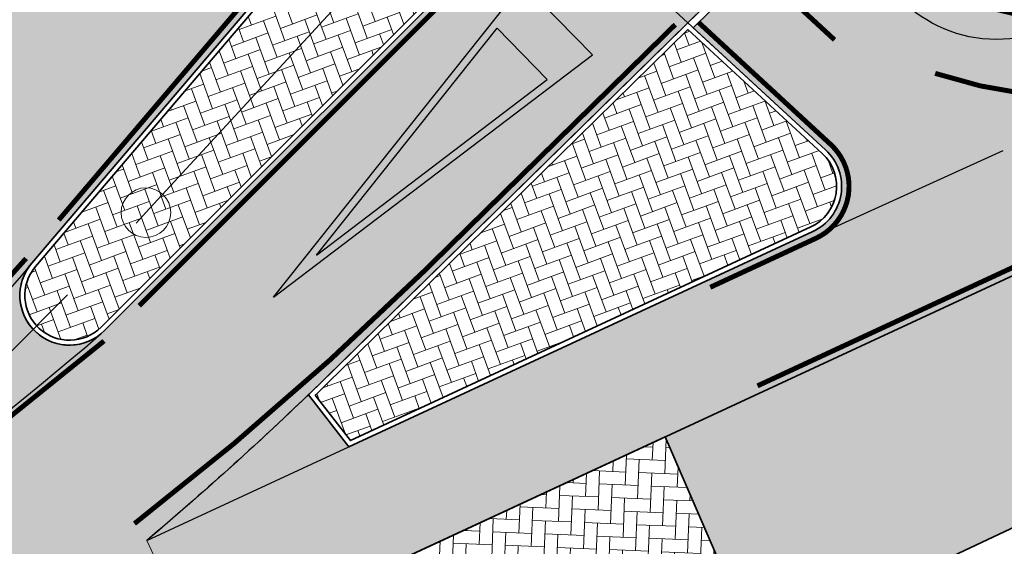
# Model space of a CAD drawing. Header units: metres. Extents: x 180563 to 183411, y 416314 to 418230.
# Tile 42 of 256: x 180968 to 180988, y 417815 to 417826. Entities that reach past the tile are written whole.
import ezdxf
from ezdxf import colors
from ezdxf.entities.mleader import LeaderData, LeaderLine
from ezdxf.math import Vec2, Vec3

# ---------------------------------------------------------------- set-up
doc = ezdxf.new("R2010")
doc.units = ezdxf.units.M
for name, pattern in [('AM-AS', [16, 10, -2, 2, -2]), ('VW-1-1_STREEP', [2, 1, -1]), ('VW-30-270_STREEP', [3, 0.3, -2.7])]:
    doc.linetypes.add(name, pattern=pattern)
doc.layers.get('0').update_dxf_attribs({"color": 40, "lineweight": 0})
for name, color, linetype, lineweight in [('N-WE-AM-AS_WEG_ERFTOEGANGSWEG-G', 6, 'AM-AS', 18), ('N-WE-AM-TANGENTPUNT-G', 7, 'Continuous', 18), ('N-WE-GR-BOOM-S', 90, 'Continuous', 25), ('N-WE-IE-TERREINAFSCHEIDING_KUNSTMATIG_HEKWERK_WILDRASTER-G', 30, 'IE-TERREINAFSCHEIDING-KUNSTMATIG', 35), ('N-WE-VH-GOOT_TEGEL-G', 170, 'Continuous', 25), ('N-WE-VH-KANTOPSLUITING_ACHTERKANTBAND-G', 50, 'Continuous', 35), ('N-WE-VH-KANTVERHARDING_ETW-G', 7, 'Continuous', 35), ('N-WE-VH-KANTVERHARDING_FIETSPAD-G', 7, 'Continuous', 35), ('N-WE-VH-KANTVERHARDING_INRIT-G', 7, 'Continuous', 35), ('N-WE-VW-MARKERING_DWARS_DRIEHOEK_3030-G', 7, 'VW-HAAIETAND30-L-N', 25), ('N-WE-VW-MARKERING_LANGS_STREEP_11_010-G', 7, 'VW-1-1_STREEP', 25), ('N-WE-VW-MARKERING_LANGS_STREEP_30270_010-G', 7, 'VW-30-270_STREEP', 25), ('N-WE-VW-MARKERING_LANGS_STREEP_DOORGETROKKEN_010-G', 7, 'Continuous', 25), ('N-WE-VW-MARKERING_PUNTSTUK-G', 7, 'Continuous', 25), ('N-WE-VW-MARKERING_VERKEERSTEKEN-S', 7, 'Continuous', 25), ('N-WE-WH-T18', 7, 'Continuous', 18)]:
    doc.layers.add(name, color=color, linetype=linetype, lineweight=lineweight)
doc.layers.add('N-WE-GW-BERM-A', color=70, linetype='Continuous', lineweight=25, true_color=0x7fff00, transparency=0.6)
for name, color, linetype, lineweight, transparency in [('N-WE-VH-VERHARDING_ASFALT_DEKLAAG-A', 252, 'Continuous', 18, 0.5), ('N-WE-VH-VERHARDING_BETON-A', 252, 'Continuous', 18, 0.75), ('N-WE-VH-VERHARDING_BETONSTRAATSTEEN_KEIFORMAAT-A', 192, 'Continuous', 18, 0.25)]:
    doc.layers.add(name, color=color, linetype=linetype, lineweight=lineweight, transparency=transparency)
doc.styles.add('NLCS-ISO-M500-T25', font='NLCS-ISO.ttf', dxfattribs={"height": 1.25})
doc.linetypes.add('IE-TERREINAFSCHEIDING-KUNSTMATIG', pattern='A,4,[82,NLCS.SHX,S=0.75,R=90,X=0,Y=0],4,-2', length=10)
doc.linetypes.add('VW-HAAIETAND30-L-N', pattern='A,0,-0.3,[150,NLCS.SHX,S=0.6,R=0,X=-0.5,Y=-0.15],-0.3', length=0.6)
pattern_1 = [(20.09087510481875, (0, 0), (0.1563551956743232, 0.3366980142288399), [0.7874999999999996, -0.2624999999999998]), (290.0908751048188, (-0.1803428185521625, 0.4930532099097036), (0.1563551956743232, 0.3366980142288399), [0.7874999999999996, -0.2624999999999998])]

# ---------------------------------------------------------------- blocks, each defined once
blk = doc.blocks.new('N-SVW-MARKERING_VERKEERSTEKEN_VOORWAARSCHUWINGSDRIEHOEK_8.0')
h = blk.add_hatch(color=256)
h.paths.add_polyline_path([(-1.000000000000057, 7.999999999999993), (2.839395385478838e-14, 2.273736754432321e-13), (1, 8.000000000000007), (0, 8.000000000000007)])
h.paths.add_polyline_path([(-5.684341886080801e-14, 7.000000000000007), (0.7238326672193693, 7.000000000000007), (2.838007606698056e-14, 1.209338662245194), (-0.7238326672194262, 6.999999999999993)], flags=16)
for p, q in [((5.684341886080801e-14, 0), (-1.000000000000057, 7.999999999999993)), ((-5.684341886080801e-14, 8.000000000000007), (-1.000000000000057, 7.999999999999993)), ((0, 0), (1, 8.000000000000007)), ((0, 8.000000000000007), (1, 8.000000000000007)), ((0, 1.209338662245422), (-0.7238326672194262, 6.999999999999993)), ((-5.684341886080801e-14, 7.000000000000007), (-0.723832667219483, 6.999999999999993)), ((5.684341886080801e-14, 1.209338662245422), (0.7238326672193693, 7.000000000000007)), ((0, 7.000000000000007), (0.7238326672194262, 7.000000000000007))]:
    blk.add_line(p, q)
blk = doc.blocks.new('N-SGR-BOOM')
at = {"true_color": 0x136734, "transparency": 33554559}
h = blk.add_hatch(color=116, dxfattribs=at)
h.dxf.hatch_style = 1
edge = h.paths.add_edge_path()
edge.add_arc((0.006267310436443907, 0.004642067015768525), 2.700981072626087, 0, 360)
for centre, radius in [((0.006267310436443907, 0.004642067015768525), 2.700981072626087), ((0, 0), 0.06735329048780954)]:
    blk.add_circle(centre, radius)

msp = doc.modelspace()

# ---------------------------------------------------------------- hatches: boundary and pattern name
at = {"layer": 'N-WE-GW-BERM-A'}
h = msp.add_hatch(color=256, dxfattribs=at)
h.dxf.hatch_style = 1
edge = h.paths.add_edge_path()
edge.add_arc((181228.730975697, 417598.8243583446), 48.1497702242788, 54.68239703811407, 54.68311822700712)
edge.add_arc((181493.6442753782, 417972.7411950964), 410.1000057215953, 233.2313492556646, 234.6831200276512, ccw=False)
edge.add_arc((181012.651940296, 417329.0515101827), 393.4483978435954, 53.23134923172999, 53.93884678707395)
edge.add_arc((185318.3099589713, 423241.9994249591), 6921.033403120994, 232.6974574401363, 233.93884678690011, ccw=False)
edge.add_arc((181064.5187370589, 417658.6142890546), 98.14955043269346, 52.69745744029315, 59.57422040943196)
edge.add_arc((181168.1598047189, 417832.8484648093), 104.5823465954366, 233.09672176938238, 238.9539027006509, ccw=False)
edge.add_line((181105.3616635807, 417749.2191596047), (181104.7191947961, 417749.7018416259))
edge.add_line((181104.7191947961, 417749.7018416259), (181087.7808334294, 417762.427506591))
edge.add_line((181087.7808334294, 417762.427506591), (181049.3996744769, 417791.126496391))
edge.add_line((181049.3996744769, 417791.126496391), (181030.062280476, 417805.7663088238))
edge.add_line((181030.062280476, 417805.7663088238), (181016.0579835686, 417816.3685792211))
edge.add_line((181016.0579835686, 417816.3685792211), (181010.4253307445, 417820.632906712))
edge.add_arc((180999.5604801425, 417806.2817736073), 17.99999999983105, 52.87163188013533, 110.0256266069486)
edge.add_arc((180999.5604801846, 417806.281773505), 18.00000011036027, 110.0256266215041, 114.8717221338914)
edge.add_arc((178500.1568795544, 423185.6150126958), 5913.63084953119, 294.8222645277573, 294.9211797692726, ccw=False)
edge.add_line((180982.7275157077, 417818.3184062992), (180980.803925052, 417817.4266589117))
edge.add_line((180980.803925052, 417817.4266589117), (180982.0988698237, 417814.4359911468))
edge.add_line((180982.0988698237, 417814.4359911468), (180982.909, 417812.5649999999))
edge.add_line((180982.909, 417812.5649999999), (180984.193, 417813.9))
edge.add_line((180984.193, 417813.9), (180994.2180399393, 417818.5693610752))
edge.add_line((180994.2180399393, 417818.5693610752), (181001.736, 417822.0709999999))
edge.add_line((181001.736, 417822.0709999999), (181002.664, 417821.6859999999))
edge.add_line((181002.664, 417821.6859999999), (181002.897, 417821.8349999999))
edge.add_line((181002.897, 417821.8349999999), (181004.325, 417821.1099999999))
edge.add_line((181004.325, 417821.1099999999), (181007.101, 417819.99))
edge.add_line((181007.101, 417819.99), (181007.026, 417819.8039999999))
edge.add_line((181007.026, 417819.8039999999), (181011.0674445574, 417817.1511925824))
edge.add_arc((181010.4503503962, 417815.9503702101), 1.350103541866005, 53.12917852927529, 62.801687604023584, ccw=False)
edge.add_line((181011.2604299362, 417817.0304399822), (181014.5577348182, 417814.6206031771))
edge.add_line((181014.5577348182, 417814.6206031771), (181028.8685332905, 417804.161549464))
edge.add_line((181028.8685332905, 417804.161549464), (181048.1972218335, 417789.5283276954))
edge.add_line((181048.1972218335, 417789.5283276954), (181086.581331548, 417760.8271315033))
edge.add_line((181086.581331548, 417760.8271315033), (181103.5178724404, 417748.1028342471))
edge.add_arc((181165.8364696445, 417831.0513420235), 103.7499999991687, 233.082734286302, 239.5630560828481)
edge.add_arc((181064.5187370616, 417658.6142890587), 96.24955042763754, 52.697446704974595, 59.56305608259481, ccw=False)
edge.add_line((181122.8482600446, 417735.175654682), (181129.299, 417730.3279999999))
edge.add_line((181129.299, 417730.3279999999), (181133.454, 417727.1759999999))
edge.add_line((181133.454, 417727.1759999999), (181133.564, 417727.1859999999))
edge.add_line((181133.564, 417727.1859999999), (181148.051, 417715.8659999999))
edge.add_line((181148.051, 417715.8659999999), (181165.6579999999, 417699.1319999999))
edge.add_line((181165.6579999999, 417699.1319999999), (181165.774, 417698.9649999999))
edge.add_line((181165.774, 417698.9649999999), (181168.9069999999, 417696.3289999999))
edge.add_line((181168.9069999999, 417696.3289999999), (181170.903, 417697.5019999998))
edge.add_line((181170.903, 417697.5019999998), (181177.178, 417693.0399999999))
edge.add_line((181177.178, 417693.0399999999), (181179.7000661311, 417692.1976577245))
edge.add_arc((185318.3099655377, 423241.99943372), 6923.033414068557, 233.2872918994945, 233.9348265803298)
edge.add_arc((181008.5358484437, 417323.5028025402), 398.357087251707, 53.222080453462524, 53.999916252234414, ccw=False)
edge.add_arc((181493.6442762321, 417972.7411959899), 412.1000069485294, 233.2436655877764, 234.6832046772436)
edge.add_arc((181228.7310384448, 417598.8244199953), 46.14968364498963, 40.84307946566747, 54.68238135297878, ccw=False)
edge.add_arc((181290.5749671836, 417652.2878644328), 35.60000389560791, 220.8430794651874, 235.6698368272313)
edge.add_arc((181252.9420399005, 417596.8718480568), 31.38661325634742, 54.583065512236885, 55.98954721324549, ccw=False)
edge.add_arc((181267.8258765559, 417621.1649947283), 3.546600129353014, -7.6863796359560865, 21.25271230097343, ccw=False)
edge.add_line((181271.3406105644, 417620.6906348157), (181271.0932304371, 417619.0810250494))
edge.add_line((181271.0932304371, 417619.0810250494), (181272.4185422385, 417618.2229377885))
edge.add_line((181272.4185422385, 417618.2229377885), (181273.314775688, 417620.6262685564))
edge.add_arc((181270.5038642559, 417621.6744941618), 2.999999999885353, 339.5488572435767, 415.6897267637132)
edge.add_arc((182390.9257077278, 419263.519046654), 1984.711911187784, 235.66983764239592, 235.6897267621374, ccw=False)
edge.add_arc((181290.5749645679, 417652.2878615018), 33.5999999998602, 220.8430889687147, 235.6698376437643, ccw=False)
edge.add_arc((181228.7309599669, 417598.8243335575), 48.14979954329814, 40.84308896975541, 54.68239881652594)
at = {"layer": 'N-WE-VH-VERHARDING_ASFALT_DEKLAAG-A'}
h = msp.add_hatch(color=256, dxfattribs=at)
h.dxf.hatch_style = 1
h.paths.add_polyline_path([(180962.4287404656, 417822.9334772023), (180964.028281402, 417826.4720388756), (180961.7502126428, 417827.5017974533), (180959.8242667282, 417823.241151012, -0.1592479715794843), (180945.1568239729, 417807.1900592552), (180947.5241392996, 417801.9986561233), (180954.5972698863, 417805.2776519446), (180971.41787401, 417813.0754283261), (180970.3664037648, 417815.3435575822, 0.01839715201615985), (180974.1727729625, 417818.8117687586), (180981.2601268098, 417825.7634828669), (180978.3743854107, 417828.4267477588), (180978.2896082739, 417828.3419548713), (180969.5151689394, 417819.565885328, -0.9607996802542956), (180968.0466104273, 417820.9212251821), (180976.0920523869, 417830.3700899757), (180976.1697860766, 417830.4613832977), (180972.6290672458, 417833.7291300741), (180965.8332499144, 417825.3364455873), (180965.7166750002, 417825.4308399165, -0.1727073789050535), (180965.1441222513, 417825.081292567), (180963.0980748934, 417822.5544692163, -0.879498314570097), (180962.6337666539, 417822.84079893)])
h = msp.add_hatch(color=256, dxfattribs=at)
h.dxf.hatch_style = 1
edge = h.paths.add_edge_path()
edge.add_arc((181493.6442872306, 417972.7412111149), 406.5000256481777, 233.23134926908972, 234.68320464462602, ccw=False)
edge.add_arc((181012.65194445, 417329.0515158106), 397.0483908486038, 53.23134922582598, 53.93884678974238)
edge.add_arc((185318.3099399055, 423241.9993993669), 6917.433371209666, 232.6974574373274, 233.9388467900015, ccw=False)
edge.add_arc((181064.5187370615, 417658.6142890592), 101.7495504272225, 52.69745743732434, 59.56305608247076)
edge.add_arc((181168.1549130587, 417832.8412075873), 100.9736061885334, 233.0969673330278, 238.9432908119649, ccw=False)
edge.add_line((181107.524043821, 417752.0973728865), (181089.9399368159, 417765.3081817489))
edge.add_line((181089.9399368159, 417765.3081817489), (181051.5640892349, 417794.0032000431))
edge.add_line((181051.5640892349, 417794.0032000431), (181017.4740517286, 417819.811835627))
edge.add_arc((181019.2848601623, 417822.2036911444), 2.999999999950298, 136.0584857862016, 232.87163188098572, ccw=False)
edge.add_line((181017.1247146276, 417824.28546233), (181019.0377596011, 417826.2705294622))
edge.add_arc((180870.0303811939, 417625.7167371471), 249.8499998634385, 53.38840380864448, 54.05229650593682)
edge.add_line((181016.7039692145, 417827.9835930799), (181016.1065244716, 417828.4168294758))
edge.add_line((181016.1065244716, 417828.4168294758), (181013.5531782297, 417825.767355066))
edge.add_arc((181011.393032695, 417827.8491262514), 2.999999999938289, 241.2493920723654, 316.05848578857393, ccw=False)
edge.add_arc((180999.5604801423, 417806.281773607), 21.60000000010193, 61.24939207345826, 110.2593872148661)
edge.add_arc((180989.3108655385, 417834.0505582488), 8.00000000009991, 227.5183907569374, 290.2593872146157, ccw=False)
edge.add_line((180983.9080373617, 417828.1506050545), (180981.370493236, 417825.6616251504))
edge.add_line((180981.370493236, 417825.6616251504), (180984.0348125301, 417823.2027118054))
edge.add_arc((180983.3566006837, 417822.4678453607), 0.9999999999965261, -65.12827785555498, 47.29593205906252, ccw=False)
edge.add_line((180983.7771887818, 417821.5605936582), (180970.3664037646, 417815.3435575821))
edge.add_line((180970.3664037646, 417815.3435575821), (180971.41787401, 417813.0754283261))
edge.add_line((180971.41787401, 417813.0754283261), (180991.9898943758, 417822.6123042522))
edge.add_arc((180999.5604801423, 417806.281773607), 18.0000000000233, 52.8716318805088, 114.8717221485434, ccw=False)
edge.add_line((181010.4253307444, 417820.632906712), (181049.3996744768, 417791.1264963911))
edge.add_line((181049.3996744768, 417791.1264963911), (181087.7808334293, 417762.4275065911))
edge.add_line((181087.7808334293, 417762.4275065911), (181105.3616635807, 417749.2191596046))
edge.add_arc((181168.1598047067, 417832.8484647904), 104.5823465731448, 233.0967217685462, 238.9539027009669)
edge.add_arc((181064.5187370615, 417658.6142890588), 98.1495504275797, 52.69745744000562, 59.57422040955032, ccw=False)
edge.add_arc((185318.3099587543, 423241.9994246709), 6921.033402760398, 232.6974574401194, 233.9388467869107)
edge.add_arc((181012.6519401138, 417329.0515099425), 393.4483981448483, 53.231349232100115, 53.93884678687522, ccw=False)
edge.add_arc((181493.8499811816, 417973.019663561), 410.4462078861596, 233.2316151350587, 234.6925342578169)
edge.add_arc((181228.7309599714, 417598.8243335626), 48.1497995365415, 40.84308896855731, 54.59469814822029, ccw=False)
edge.add_arc((181290.5749645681, 417652.2878615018), 33.59999999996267, 220.8430889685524, 235.6698376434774)
edge.add_arc((182390.9257077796, 419263.5190468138), 1984.711911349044, 235.6698376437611, 235.6897267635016)
edge.add_arc((181270.5038642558, 417621.6744941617), 2.999999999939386, -20.44897796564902, 55.68972676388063, ccw=False)
edge.add_line((181273.3148152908, 417620.626374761), (181274.1362413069, 417622.8293568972))
edge.add_arc((181262.9088125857, 417627.0654924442), 12.00000000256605, 339.3283895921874, 358.0808665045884)
edge.add_arc((182390.9257077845, 419263.5190467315), 1981.111911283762, 235.6698376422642, 235.7134614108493, ccw=False)
edge.add_arc((181290.5749645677, 417652.287861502), 29.99999999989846, 220.8431060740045, 235.6698376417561, ccw=False)
edge.add_arc((181228.730823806, 417598.8241835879), 51.75000062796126, 40.84310607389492, 54.6824278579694)
at = {"layer": 'N-WE-VH-VERHARDING_BETON-A'}
h = msp.add_hatch(color=256, dxfattribs=at)
h.dxf.hatch_style = 1
edge = h.paths.add_edge_path()
edge.add_arc((181002.6428488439, 417819.8365463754), 14.99999999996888, 54.052296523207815, 96.97446409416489, ccw=False)
edge.add_line((181011.4485475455, 417831.979843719), (181016.7920261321, 417828.1050261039))
edge.add_arc((180870.0303811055, 417625.716737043), 249.9999999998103, 51.61962450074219, 54.05229652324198, ccw=False)
edge.add_arc((185318.3099398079, 423241.9993993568), 6914.483371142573, 231.6196245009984, 231.6752198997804)
edge.add_line((181030.5116775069, 417817.5301763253), (181033.0028603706, 417820.6897694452))
edge.add_line((181033.0028603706, 417820.6897694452), (181011.502692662, 417838.4699644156))
edge.add_line((181011.502692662, 417838.4699644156), (181014.1612309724, 417841.4586387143))
edge.add_line((181014.1612309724, 417841.4586387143), (181034.3310440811, 417822.1833498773))
edge.add_line((181034.3310440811, 417822.1833498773), (181036.8913745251, 417824.7877195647))
edge.add_line((181036.8913745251, 417824.7877195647), (181020.2661090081, 417841.131855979))
edge.add_arc((181029.0292567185, 417850.0457351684), 12.49999999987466, 175.2104641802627, 225.4885475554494, ccw=False)
edge.add_arc((180998.6357589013, 417852.5923585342), 18.00000000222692, 355.2104641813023, 358.1749776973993)
edge.add_arc((181031.6190195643, 417851.5413988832), 15.00000000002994, 134.9649405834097, 178.1749776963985, ccw=False)
edge.add_line((181021.0189100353, 417862.1544888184), (181026.8375423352, 417867.9660046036))
edge.add_arc((181035.317629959, 417859.4755326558), 12.00000000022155, 133.5182601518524, 134.9649405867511, ccw=False)
edge.add_line((181027.0546013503, 417868.1773921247), (181023.957460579, 417871.4390150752))
edge.add_line((181023.957460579, 417871.4390150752), (181014.5905621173, 417863.101604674))
edge.add_line((181014.5905621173, 417863.101604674), (181012.0526412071, 417866.1933610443))
edge.add_line((181012.0526412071, 417866.1933610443), (181022.0555408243, 417873.7559795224))
edge.add_line((181022.0555408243, 417873.7559795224), (181019.843079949, 417876.8439422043))
edge.add_line((181019.843079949, 417876.8439422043), (181013.162958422, 417872.0577744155))
edge.add_arc((181005.8827305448, 417882.2188905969), 12.4999999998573, 256.25473446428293, 305.6208084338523, ccw=False)
edge.add_arc((180998.6357589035, 417852.5923585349), 18.00000000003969, 76.25473446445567, 107.0518075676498)
edge.add_arc((180988.958961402, 417884.1416784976), 14.99999999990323, 244.0455590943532, 287.0518075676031, ccw=False)
edge.add_line((180982.3941165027, 417870.6545434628), (180968.0408842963, 417877.6409599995))
edge.add_arc((181077.454965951, 418102.4265439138), 250.0000000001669, 242.8639729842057, 244.0455590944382, ccw=False)
edge.add_line((180963.4288224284, 417879.9449972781), (180961.6740098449, 417876.521103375))
edge.add_line((180961.6740098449, 417876.521103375), (180972.597987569, 417870.3837312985))
edge.add_line((180972.597987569, 417870.3837312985), (180975.6518208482, 417868.6680090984))
edge.add_line((180975.6518208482, 417868.6680090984), (180983.5044892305, 417864.2561777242))
edge.add_line((180983.5044892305, 417864.2561777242), (180981.4075026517, 417860.8499118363))
edge.add_line((180981.4075026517, 417860.8499118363), (180973.9322192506, 417865.8749157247))
edge.add_line((180973.9322192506, 417865.8749157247), (180971.0251812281, 417867.8290727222))
edge.add_line((180971.0251812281, 417867.8290727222), (180960.6263107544, 417874.8193581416))
edge.add_line((180960.6263107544, 417874.8193581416), (180958.4768059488, 417871.6886543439))
edge.add_line((180958.4768059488, 417871.6886543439), (180975.3384638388, 417860.1116362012))
edge.add_arc((180968.2632340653, 417849.8067284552), 12.49999999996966, 5.2402483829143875, 55.526960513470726, ccw=False)
edge.add_arc((180998.63575891, 417852.5923585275), 18.00000000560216, 185.2402483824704, 185.9859937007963)
edge.add_arc((180965.8156941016, 417849.1509421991), 14.99999999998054, -38.99816696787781, 5.985993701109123, ccw=False)
edge.add_line((180977.47318552, 417839.7115092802), (180972.6290672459, 417833.7291300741))
edge.add_line((180972.6290672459, 417833.7291300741), (180976.1697860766, 417830.4613832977))
edge.add_line((180976.1697860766, 417830.4613832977), (180978.4406462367, 417833.1283655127))
edge.add_line((180978.4406462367, 417833.1283655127), (180984.2800009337, 417839.9863197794))
edge.add_line((180984.2800009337, 417839.9863197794), (180987.2194667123, 417837.2734723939))
edge.add_line((180987.2194667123, 417837.2734723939), (180980.8510081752, 417830.9038306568))
edge.add_line((180980.8510081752, 417830.9038306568), (180978.3743854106, 417828.4267477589))
edge.add_line((180978.3743854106, 417828.4267477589), (180981.2601268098, 417825.7634828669))
edge.add_line((180981.2601268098, 417825.7634828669), (180986.7769421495, 417831.1747158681))
edge.add_arc((180995.5299711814, 417822.2509003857), 12.49999999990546, 84.15549173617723, 134.4464488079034, ccw=False)
edge.add_arc((180998.6357589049, 417852.59235856), 18.00000002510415, 264.155491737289, 276.9744640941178)
edge = h.paths.add_edge_path(flags=16)
edge.add_arc((180998.635758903, 417852.5923585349), 11.50000000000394, -36.870821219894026, 143.129178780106, ccw=False)
edge.add_arc((180998.635758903, 417852.5923585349), 11.50000000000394, 143.129178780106, 323.12917878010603, ccw=False)
at = {"layer": 'N-WE-VH-VERHARDING_BETONSTRAATSTEEN_KEIFORMAAT-A'}
h = msp.add_hatch(dxfattribs=at)
h.set_pattern_fill('AVH-BSS_KEIFORMAAT_ELLEBOOG', color=256, scale=2.5, angle=20.09087510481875, pattern_type=2)
h.set_pattern_definition(pattern_1)
edge = h.paths.add_edge_path()
edge.add_arc((180977.2720857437, 417829.4440655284), 1.59999999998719, 168.6300987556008, 285.9617653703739, ccw=False)
edge.add_line((180975.7034859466, 417829.759493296), (180968.1227490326, 417820.8563953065))
edge.add_arc((180968.8079964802, 417820.2729264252), 0.8999999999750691, 139.5865420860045, 315.0053220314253)
edge.add_line((180969.4444516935, 417819.6365894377), (180977.7120790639, 417827.905752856))
h = msp.add_hatch(dxfattribs=at)
h.set_pattern_fill('AVH-BSS_KEIFORMAAT_ELLEBOOG', color=256, scale=2.5, angle=20.09087510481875, pattern_type=2)
h.set_pattern_definition(pattern_1)
h.paths.add_polyline_path([(180983.7351299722, 417821.6513188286, 0.5340860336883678), (180983.9669913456, 417823.129225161), (180981.2622255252, 417825.6254668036), (180974.2427971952, 417818.7403782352, -0.00244166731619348), (180973.7516942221, 417818.2633572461), (180974.463105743, 417817.3529493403)])
h = msp.add_hatch(dxfattribs=at)
h.set_pattern_fill('AVH-BSS_KEIFORMAAT_ELLEBOOG', color=256, scale=2.5, angle=87.62030832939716, pattern_type=2)
h.set_pattern_definition([(87.62030832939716, (2.91038304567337e-11, 0), (-0.2513742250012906, 0.2731730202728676), [0.7875, -0.2625]), (357.6203083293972, (-0.524547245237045, 0.02179879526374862), (-0.2513742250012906, 0.2731730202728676), [0.7875, -0.2625])])
h.paths.add_polyline_path([(180982.909, 417812.5650000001), (180982.0988698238, 417814.4359911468), (180980.803925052, 417817.4266589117), (180974.2045747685, 417814.3673004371), (180977.881, 417812.979), (180978.7449999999, 417810.987)])
at = {"layer": 'N-WE-VW-MARKERING_PUNTSTUK-G'}
h = msp.add_hatch(color=256, dxfattribs=at)
h.dxf.hatch_style = 1
edge = h.paths.add_edge_path()
edge.add_arc((180968.8079964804, 417820.2729264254), 0.9999999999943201, 140.0524274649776, 306.35372220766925, ccw=False)
edge.add_arc((180907.0844238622, 417872.3974190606), 79.78838716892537, 311.19094583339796, 319.8165652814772, ccw=False)
edge.add_arc((180920.0118452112, 417877.0447160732), 75.8577289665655, 301.4852131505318, 310.6225510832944)
h = msp.add_hatch(color=256, dxfattribs=at)
h.dxf.hatch_style = 1
edge = h.paths.add_edge_path()
edge.add_line((180974.4331703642, 417817.2288487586), (180973.6173071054, 417818.2729256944))
edge.add_arc((180925.1558103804, 417868.7851354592), 70.00000000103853, 310.2306077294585, 313.8130141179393, ccw=False)
edge.add_line((180970.3664037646, 417815.3435575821), (180974.4331703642, 417817.2288487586))

# ---------------------------------------------------------------- linework, layer by layer
at = {"layer": 'N-WE-AM-AS_WEG_ERFTOEGANGSWEG-G', "flags": 128}
msp.add_lwpolyline([(180998.6357589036, 417852.5923585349), (180970.346953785, 417821.9404409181), (180970.0627424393, 417821.6342037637, -0.09641782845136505), (180946.8660583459, 417804.804237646), (180932.1029425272, 417797.9365414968)], format="xyb", dxfattribs=at)
at = {"layer": 'N-WE-AM-TANGENTPUNT-G'}
msp.add_circle((180970.3469537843, 417821.9404409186), 0.5, dxfattribs=at)
at = {"layer": 'N-WE-IE-TERREINAFSCHEIDING_KUNSTMATIG_HEKWERK_WILDRASTER-G', "ltscale": 0.4, "flags": 128}
msp.add_lwpolyline([(181194.3156810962, 417682.1551479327), (181193.452, 417682.791), (181181.375, 417691.509), (181177.178, 417693.04), (181174.186, 417695.197), (181170.903, 417697.502), (181168.907, 417696.329), (181165.774, 417698.965), (181165.658, 417699.132), (181157.945, 417706.429), (181148.051, 417715.866), (181133.905, 417726.836), (181133.454, 417727.176), (181131.565, 417728.568), (181129.5216271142, 417730.1550857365), (181125.535389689, 417724.8827605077), (181006.1234216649, 417815.5489450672), (181006.7337310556, 417819.99631002), (181002.664, 417821.686), (181001.736, 417822.071), (180999.25, 417820.938), (180995.573, 417819.263), (180984.193, 417813.9), (180982.9090000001, 417812.565)], dxfattribs=at)
at = {"layer": 'N-WE-VH-GOOT_TEGEL-G', "flags": 128}
msp.add_lwpolyline([(181030.4186597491, 417817.4125000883, -0.0002425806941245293), (181025.1570790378, 417821.5756916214, 0.01061402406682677), (181016.7047042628, 417827.9830600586), (181011.3604905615, 417831.8584107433, 0.1895041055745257), (181000.8396583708, 417834.5766618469, -0.05599086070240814), (180996.7876226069, 417834.536697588, 0.2230282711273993), (180986.8819784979, 417831.0676300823), (180981.3704932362, 417825.6616251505)], format="xyb", dxfattribs=at)
at = {"layer": 'N-WE-VH-KANTOPSLUITING_ACHTERKANTBAND-G', "flags": 128}
for points in [[(180977.7120790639, 417827.905752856, -0.5619294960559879), (180975.7034859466, 417829.759493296), (180968.1227490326, 417820.8563953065, 0.960799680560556), (180969.4444516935, 417819.6365894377)], [(180973.7516942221, 417818.2633572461), (180974.463105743, 417817.3529493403), (180983.7351299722, 417821.6513188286, 0.5340860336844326), (180983.9669913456, 417823.129225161), (180981.2622255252, 417825.6254668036), (180974.242797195, 417818.7403782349, -0.002441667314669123)]]:
    msp.add_lwpolyline(points, format="xyb", close=True, dxfattribs=at)
at = {"layer": 'N-WE-VH-KANTVERHARDING_ETW-G', "flags": 128}
msp.add_lwpolyline([(180986.7769421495, 417831.1747158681), (180974.1727729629, 417818.8117687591, -0.002763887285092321), (180973.6173071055, 417818.2729256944, -0.002763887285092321)], format="xyb", dxfattribs=at)
msp.add_lwpolyline([(180978.2896082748, 417828.3419548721, -0.9230769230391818), (180976.0920523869, 417830.3700899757), (180968.0466104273, 417820.9212251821, 0.9607996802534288), (180969.5151689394, 417819.565885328)], format="xyb", close=True, dxfattribs=at)
at = {"layer": 'N-WE-VH-KANTVERHARDING_FIETSPAD-G', "flags": 128}
msp.add_lwpolyline([(180973.6173071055, 417818.2729256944), (180974.4331703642, 417817.2288487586), (180983.777188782, 417821.5605936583, 0.534086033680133), (180984.0348125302, 417823.2027118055), (180981.2601268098, 417825.7634828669)], format="xyb", close=True, dxfattribs=at)
msp.add_lwpolyline([(180943.6024850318, 417800.1806368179), (180954.5972698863, 417805.2776519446), (180991.9898943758, 417822.6123042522, -0.2773249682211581), (181010.4253307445, 417820.632906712), (181015.3010816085, 417816.9416090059), (181020.5020902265, 417813.0040675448), (181049.3996744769, 417791.1264963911), (181087.7808334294, 417762.4275065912), (181105.3616635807, 417749.2191596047, 0.02556233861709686), (181114.223808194, 417743.2472622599, -0.03001459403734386), (181123.9997053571, 417736.6870029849, 0.005416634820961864), (181244.2547031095, 417647.1109417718, -0.003087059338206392), (181248.1644072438, 417644.2268894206, 0.006334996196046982), (181256.566759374, 417638.1126456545)], format="xyb", dxfattribs=at)
at = {"layer": 'N-WE-VH-KANTVERHARDING_INRIT-G', "flags": 128}
msp.add_lwpolyline([(180974.2045747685, 417814.3673004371), (180977.881, 417812.979), (180978.7449999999, 417810.987), (180982.909, 417812.5650000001), (180982.0988698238, 417814.4359911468), (180980.803925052, 417817.4266589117)], close=True, dxfattribs=at)
at = {"layer": 'N-WE-VH-VERHARDING_ASFALT_DEKLAAG-A'}
msp.add_lwpolyline([(180962.4287404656, 417822.9334772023), (180964.028281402, 417826.4720388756), (180961.7502126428, 417827.5017974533), (180959.8242667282, 417823.241151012, -0.1592479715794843), (180945.1568239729, 417807.1900592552), (180947.5241392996, 417801.9986561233), (180954.5972698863, 417805.2776519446), (180971.41787401, 417813.0754283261), (180970.3664037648, 417815.3435575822, 0.01839715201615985), (180974.1727729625, 417818.8117687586), (180981.2601268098, 417825.7634828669), (180978.3743854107, 417828.4267477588), (180978.2896082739, 417828.3419548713), (180969.5151689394, 417819.565885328, -0.9607996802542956), (180968.0466104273, 417820.9212251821), (180976.0920523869, 417830.3700899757), (180976.1697860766, 417830.4613832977), (180972.6290672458, 417833.7291300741), (180965.8332499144, 417825.3364455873), (180965.7166750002, 417825.4308399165, -0.1727073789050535), (180965.1441222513, 417825.081292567), (180963.0980748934, 417822.5544692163, -0.879498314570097), (180962.6337666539, 417822.84079893), (180962.4287404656, 417822.9334772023)], format="xyb", close=True, dxfattribs=at)
msp.add_lwpolyline([(181116.0640216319, 417746.3414493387, -0.02551493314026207), (181107.524043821, 417752.0973728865), (181089.9399368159, 417765.3081817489), (181051.5640892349, 417794.0032000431), (181017.4740517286, 417819.811835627, -0.4494867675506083), (181017.1247146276, 417824.28546233), (181019.0377596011, 417826.2705294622, 0.002896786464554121), (181016.7039692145, 417827.9835930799), (181016.1065244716, 417828.4168294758), (181013.5531782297, 417825.767355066, -0.3385255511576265), (181009.9500384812, 417825.2189612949, 0.2171669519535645), (180992.0810316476, 417826.5454813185, -0.2808095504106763), (180983.9080373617, 417828.1506050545), (180981.370493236, 417825.6616251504), (180984.0348125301, 417823.2027118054, -0.5340860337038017), (180983.7771887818, 417821.5605936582), (180970.3664037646, 417815.3435575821), (180971.41787401, 417813.0754283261), (180991.9898943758, 417822.6123042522, -0.2773249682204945), (181010.4253307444, 417820.632906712), (181049.3996744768, 417791.1264963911), (181087.7808334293, 417762.4275065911), (181105.3616635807, 417749.2191596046, 0.02556233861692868), (181114.2238081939, 417743.2472622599, -0.03001454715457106)], format="xyb", dxfattribs=at)
at = {"layer": 'N-WE-VH-VERHARDING_BETON-A', "flags": 128}
msp.add_lwpolyline([(180987.2194667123, 417837.2734723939), (180980.8510081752, 417830.9038306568), (180978.3743854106, 417828.4267477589), (180981.2601268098, 417825.7634828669), (180986.7769421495, 417831.1747158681, -0.223026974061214), (180996.8028350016, 417834.6859242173, 0.05599172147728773), (181000.8214443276, 417834.7255519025, -0.189504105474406), (181011.4485475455, 417831.979843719)], format="xyb", dxfattribs=at)
at = {"layer": 'N-WE-VW-MARKERING_DWARS_DRIEHOEK_3030-G', "flags": 128}
msp.add_lwpolyline([(180987.6046885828, 417823.1813085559), (180984.0609201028, 417821.5742634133)], dxfattribs=at)
at = {"layer": 'N-WE-VW-MARKERING_LANGS_STREEP_11_010-G', "const_width": 0.1, "flags": 128}
for points in [[(180968.5903560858, 417821.7911950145), (180974.3868049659, 417828.5987591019)], [(180970.2112029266, 417820.0653540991), (180976.6317727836, 417826.4813179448)]]:
    msp.add_lwpolyline(points, dxfattribs=at)
at = {"layer": 'N-WE-VW-MARKERING_LANGS_STREEP_30270_010-G', "const_width": 0.1, "flags": 128}
msp.add_lwpolyline([(180986.2411714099, 417824.7437339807, 0.169647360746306), (180992.7043190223, 417824.8568390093, -0.2557694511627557), (181011.5118158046, 417822.0680200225), (181050.4818818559, 417792.5648482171), (181088.8603851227, 417763.8678441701), (181106.4428537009, 417750.6582662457, 0.02553884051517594), (181115.1438405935, 417744.7944000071, -0.02998999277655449), (181125.0905482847, 417738.1188066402, 0.005416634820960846), (181245.3142702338, 417648.5660422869, -0.003087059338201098), (181249.2418609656, 417645.6687956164, 0.006334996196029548), (181257.6073137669, 417639.581402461, -0.0604589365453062), (181266.5181613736, 417631.4909814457, 0.06478422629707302), (181272.6410093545, 417626.0273731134, 0.0001903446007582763), (181273.8880841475, 417625.1764100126, 0.0037008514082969), (181298.2625291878, 417608.8206373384, 0.06259292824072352), (181305.3738646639, 417605.3098419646, -0.05214910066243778), (181315.1336783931, 417600.7416963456, 0.0006736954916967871), (181316.0779680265, 417600.1748594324, -0.007174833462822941), (181325.7166788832, 417594.2171152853, 0.002744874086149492), (181344.1085632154, 417582.6225361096, 0.02527112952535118), (181348.6844944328, 417580.0841452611), (181351.027575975, 417578.9351120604, -0.02366417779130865), (181355.3204809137, 417576.571723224, 0.01377616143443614), (181449.7979288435, 417522.0977990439, 0.007514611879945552), (181502.5585925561, 417494.6003581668, -0.01962053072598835), (181516.4166875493, 417486.9457718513), (181538.7846900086, 417473.4193157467, 0.02286406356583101), (181550.9740400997, 417466.7892534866), (181569.3012453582, 417457.8808707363), (181584.5765162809, 417450.4559547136), (181591.4509462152, 417447.1144712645, 0.03747415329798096), (181605.6159159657, 417441.4973012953), (181616.8212569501, 417437.9989072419, -0.03685644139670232), (181637.6064096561, 417429.7861408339), (181662.7871662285, 417417.6231431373, 0.001070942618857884), (181663.5663821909, 417417.2488166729), (181692.4074452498, 417403.4698508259, -0.005735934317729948), (181696.5618824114, 417401.4261852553, -0.0008244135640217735), (181701.5348958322, 417398.8982733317, 0.0008055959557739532), (181708.7399891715, 417395.2353959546, 0.005394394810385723), (181728.1858464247, 417385.651198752), (181818.6213139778, 417342.2849743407, 0.0124460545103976), (181827.783984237, 417338.1684863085, -0.01244605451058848), (181836.9466544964, 417334.0519982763), (181903.8053011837, 417301.9914897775, -0.01244605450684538), (181912.7517793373, 417297.4241570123, 0.01244605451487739), (181921.6982574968, 417292.8568242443), (181930.3228480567, 417288.7211024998), (181953.7519977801, 417277.4861988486, -0.04309347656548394), (181965.1310410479, 417270.7689607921), (181999.942554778, 417245.9480907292, -0.01274518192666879), (182004.0853443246, 417242.8319885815), (182008.5613063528, 417239.2831156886, 0.01330881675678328), (182010.7665493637, 417237.6282757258), (182013.2445432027, 417235.8698595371, 0.04540933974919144), (182021.3629033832, 417231.1524369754), (182040.1523161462, 417222.4067184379, 0.0622135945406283), (182052.3758159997, 417218.4727397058), (182080.7032204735, 417213.1099085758, -0.06560502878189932), (182099.7638053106, 417206.8330925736), (182198.1378642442, 417159.4165407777, 0.04242323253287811), (182214.2496132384, 417153.2718723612, -0.1178006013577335), (182255.4058388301, 417130.0300652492, 0.0850986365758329), (182270.060102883, 417120.4540084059), (182274.7784419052, 417118.4087694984)], format="xyb", dxfattribs=at)
at = {"layer": 'N-WE-VW-MARKERING_LANGS_STREEP_DOORGETROKKEN_010-G', "const_width": 0.1, "flags": 128}
for points in [[(180983.9129868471, 417827.8753105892, 0.2774499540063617), (180992.1641358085, 417826.3096689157, -0.217475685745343), (181009.8486199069, 417824.9894372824, 0.3388059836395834), (181013.6346949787, 417825.5637246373), (181016.255406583, 417828.2831005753)], [(180981.7112578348, 417820.4375249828), (180983.8402769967, 417821.4245059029, 0.5340860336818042), (180984.1365443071, 417823.3129417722), (180981.4777115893, 417825.7667915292)], [(180982.6626481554, 417818.4536691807), (180991.9268061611, 417822.7483920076, -0.277324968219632), (181010.5158711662, 417820.7524994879), (181020.5886711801, 417813.1266579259), (181049.4898584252, 417791.2463590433), (181087.8707960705, 417762.5475347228), (181105.4517627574, 417749.3390851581, 0.02556039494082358), (181114.3004721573, 417743.3761936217, -0.03001252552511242), (181124.0906089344, 417736.8063199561, 0.005416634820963), (181244.3430003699, 417647.232200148, -0.003087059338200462), (181248.2541950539, 417644.3470482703, 0.006334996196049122), (181256.6534738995, 417638.2350408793, -0.06045893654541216), (181265.269931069, 417630.411897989, 0.06478422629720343), (181271.7104739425, 417624.6648006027, 8.67826564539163e-05), (181272.2794378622, 417624.2763854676, -0.2459034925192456), (181273.6537758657, 417621.6980918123, -0.2459034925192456)], [(180967.9324025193, 417821.0184699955, -0.04236097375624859), (180958.4028737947, 417811.4984091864, -0.03895157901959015)]]:
    msp.add_lwpolyline(points, format="xyb", dxfattribs=at)
at = {"layer": 'N-WE-VW-MARKERING_PUNTSTUK-G', "const_width": 0.1, "flags": 128}
msp.add_lwpolyline([(180982.6213740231, 417826.8885662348), (180984.2143353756, 417825.4184143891)], dxfattribs=at)
for points in [[(180981.0068025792, 417825.725118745), (180975.9208751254, 417820.7365271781, -0.02963435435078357), (180970.1155415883, 417815.6808423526, -0.02963435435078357)], [(180958.1323458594, 417811.2875697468, 0.04595750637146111), (180969.5027588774, 417819.357418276)]]:
    msp.add_lwpolyline(points, format="xyb", dxfattribs=at)
at = {"layer": 'N-WE-VW-MARKERING_PUNTSTUK-G', "flags": 128}
for points in [[(180969.4007650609, 417819.4675535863, -0.887071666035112), (180968.041364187, 417820.915012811, -0.03765414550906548), (180959.6307060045, 417812.3551426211, 0.03989029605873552)], [(180974.4331703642, 417817.2288487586), (180973.6173071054, 417818.2729256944, -0.01563246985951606), (180970.3664037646, 417815.3435575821)]]:
    msp.add_lwpolyline(points, format="xyb", close=True, dxfattribs=at)

# ---------------------------------------------------------------- block references
at = {"layer": 'N-WE-GR-BOOM-S', "rotation": 323.1291787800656}
msp.add_blockref('N-SGR-BOOM', (180987.4629380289, 417828.1283943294), dxfattribs=at)
at = {"layer": 'N-WE-VW-MARKERING_VERKEERSTEKEN-S', "rotation": 314.3542315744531}
msp.add_blockref('N-SVW-MARKERING_VERKEERSTEKEN_VOORWAARSCHUWINGSDRIEHOEK_8.0', (180972.9181591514, 417820.2412886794), dxfattribs=at)

# ---------------------------------------------------------------- leaders
at = {"layer": 'N-WE-WH-T18'}
ml = msp.add_multileader_mtext('Standard', dxfattribs=at)
ml.set_content('\\pxi-3,l5,t5;Duiker %%C500mm', color=256, style='NLCS-ISO-M500-T25')
ml.set_leader_properties(color=256, linetype='ByLayer', lineweight=-1)
ml.build(insert=Vec2(0, 0))
ml.multileader.update_dxf_attribs({"text_left_attachment_type": 5, "text_right_attachment_type": 5, "dogleg_length": 1.25, "arrow_head_size": 1.25})
ctx = ml.context
ctx.base_point, ctx.char_height, ctx.arrow_head_size, ctx.landing_gap_size, ctx.plane_origin, ctx.plane_x_axis, ctx.plane_y_axis = Vec3(180927.7110770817, 417847.7830094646), 1.25, 1.25, 0.45, Vec3(180932.1274010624, 417824.1954447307), Vec3(0.7999903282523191, -0.6000128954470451), Vec3(0.6000128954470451, 0.7999903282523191)
ctx.left_attachment, ctx.right_attachment = 5, 5
notes = []
notes.append((ctx, [(0, (1, 1, 0), (180941.0483001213, 417837.7797562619), (-0.7999903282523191, 0.6000128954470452), 4.521730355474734, [(0, [(180963.9320804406, 417841.8493515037)], 0, [])])]))
ctx.mtext.insert, ctx.mtext.text_direction, ctx.mtext.rotation, ctx.mtext.width, ctx.mtext.defined_height, ctx.mtext.flow_direction = Vec3(180928.9710920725, 417848.712989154), Vec3(0.7999903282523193, -0.6000128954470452), 5.639668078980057, 52.52987887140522, 9.144974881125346, 5
ml = msp.add_multileader_mtext('Standard', dxfattribs=at)
ml.set_content('\\pxi-3,l5,t5;Inspectieput in middengeleider', color=256, style='NLCS-ISO-M500-T25')
ml.set_leader_properties(color=256, linetype='ByLayer', lineweight=-1)
ml.build(insert=Vec2(0, 0))
ml.multileader.update_dxf_attribs({"text_left_attachment_type": 5, "text_right_attachment_type": 5, "dogleg_length": 1.25, "arrow_head_size": 1.25})
ctx = ml.context
ctx.base_point, ctx.char_height, ctx.arrow_head_size, ctx.landing_gap_size, ctx.plane_origin, ctx.plane_x_axis, ctx.plane_y_axis = Vec3(180922.7466836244, 417846.5317470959), 1.25, 1.25, 0.45, Vec3(180930.9273707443, 417821.8580070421), Vec3(0.7999903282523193, -0.6000128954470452), Vec3(0.6000128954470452, 0.7999903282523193)
ctx.left_attachment, ctx.right_attachment = 5, 5
notes.append((ctx, [(0, (1, 1, 0), (180945.1837966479, 417829.7033472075), (-0.7999903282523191, 0.6000128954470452), 4.521730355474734, [(0, [(180981.5367187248, 417834.9780226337)], 0, [])])]))
ctx.mtext.insert, ctx.mtext.text_direction, ctx.mtext.rotation, ctx.mtext.width, ctx.mtext.defined_height, ctx.mtext.flow_direction = Vec3(180924.0817002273, 417847.5617255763), Vec3(0.7999903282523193, -0.6000128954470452), 5.639668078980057, 52.52987887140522, 9.144974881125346, 5
for ctx, leaders in notes:
    for number, flags, end, landing, length, lines in leaders:
        leader = LeaderData()
        leader.index, (leader.has_last_leader_line, leader.has_dogleg_vector, leader.attachment_direction) = number, flags
        leader.last_leader_point, leader.dogleg_vector, leader.dogleg_length = Vec3(end), Vec3(landing), length
        for number, points, colour, breaks in lines:
            line = LeaderLine()
            line.index, line.vertices, line.color, line.breaks = number, Vec3.list(points), colors.encode_raw_color(colour), breaks
            leader.lines.append(line)
        ctx.leaders.append(leader)

doc.saveas('drawing.dxf')
